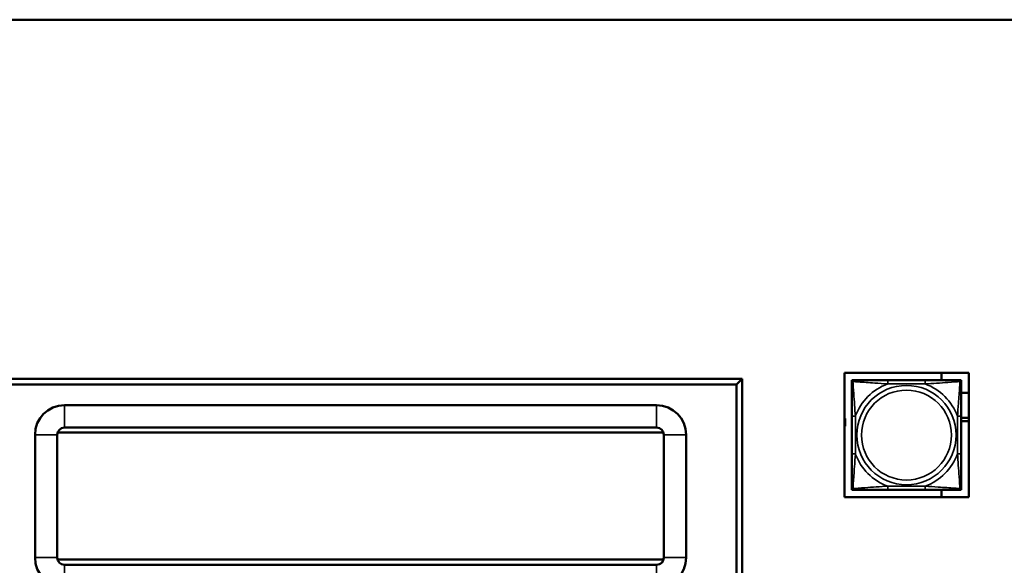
# Model space of a CAD drawing. Header units: inches. Extents: x 3.3 to 44.7, y 1.4 to 39.2.
# Tile 49 of 85: x 30.8 to 36.1, y 11 to 13.9. Entities that reach past the tile are written whole.
import ezdxf

# ---------------------------------------------------------------- set-up
doc = ezdxf.new("R2010")
doc.units = ezdxf.units.IN
doc.header["$MEASUREMENT"] = 0
doc.layers.add('Visible (ANSI)', color=7, linetype='Continuous', lineweight=50)
doc.layers.add('Visible Narrow (ANSI)', color=7, linetype='Continuous', lineweight=35)

msp = doc.modelspace()

# ---------------------------------------------------------------- linework, layer by layer
at = {"layer": 'Visible (ANSI)'}
for p, q in [((43.6796, 13.9286), (20.9807, 13.9286)), ((35.2399, 12.0235), (35.9105, 12.0235)), ((35.2399, 11.3529), (35.2399, 12.0235)), ((35.7645, 12.0235), (35.7645, 11.9836)), ((35.9105, 12.0235), (35.9105, 11.3529)), ((34.6892, 11.9918), (30.5674, 11.9918)), ((30.5974, 11.9618), (34.6592, 11.9618)), ((34.6592, 11.9618), (34.6892, 11.9918)), ((34.6592, 11.9618), (34.6592, 10.7418)), ((34.6892, 10.7118), (34.6892, 11.9918)), ((35.2795, 11.9836), (35.2854, 11.9836)), ((35.2795, 11.9777), (35.2795, 11.9836)), ((35.2795, 11.9718), (35.2795, 11.9777)), ((35.2854, 11.9836), (35.2913, 11.9836)), ((35.676, 11.9836), (35.4737, 11.9836)), ((35.8583, 11.9836), (35.8642, 11.9836)), ((35.8642, 11.9836), (35.8701, 11.9836)), ((35.8701, 11.9836), (35.8701, 11.9777)), ((35.8701, 11.9777), (35.8701, 11.9718)), ((35.9105, 11.9157), (35.8701, 11.9157)), ((34.2277, 11.8487), (31.0352, 11.8487)), ((35.2795, 11.7895), (35.2795, 11.5872)), ((35.8701, 11.5872), (35.8701, 11.7895)), ((35.2399, 11.7775), (35.2435, 11.7775)), ((35.2435, 11.7355), (35.2399, 11.7355)), ((35.2435, 11.7775), (35.2435, 11.7355)), ((35.8701, 11.7804), (35.9105, 11.7804)), ((35.9105, 11.764), (35.8701, 11.764)), ((30.8765, 11.6899), (30.8765, 11.0275)), ((30.9965, 11.0275), (30.9965, 11.6899)), ((31, 11.7013), (34.2648, 11.7013)), ((31.0352, 11.7287), (34.2277, 11.7287)), ((34.2665, 11.6899), (34.2665, 11.0275)), ((34.3865, 11.0275), (34.3865, 11.6899)), ((35.2795, 11.399), (35.2795, 11.4049)), ((35.2795, 11.3931), (35.2795, 11.399)), ((35.2854, 11.3931), (35.2795, 11.3931)), ((35.2913, 11.3931), (35.2854, 11.3931)), ((35.4737, 11.3931), (35.676, 11.3931)), ((35.7645, 11.3931), (35.7645, 11.3529)), ((35.8642, 11.3931), (35.8583, 11.3931)), ((35.8701, 11.3931), (35.8642, 11.3931)), ((35.8701, 11.4049), (35.8701, 11.399)), ((35.8701, 11.399), (35.8701, 11.3931)), ((35.9105, 11.3529), (35.2399, 11.3529)), ((34.265, 11.017), (31, 11.017)), ((34.2277, 10.9887), (31.0352, 10.9887))]:
    msp.add_line(p, q, dxfattribs=at)
for centre, radius, start, end in [((35.2854, 11.9777), 0.00591, 90, 180), ((35.2913, 11.9718), 0.0118, 90, 180), ((35.8583, 11.9718), 0.0118, 0, 90), ((35.8642, 11.9777), 0.00591, 0, 90), ((31.0352, 11.6899), 0.1588, 90, 180), ((34.2277, 11.6899), 0.1588, 0, 90), ((31.0352, 11.6899), 0.0388, 90, 180), ((31, 11.5763), 0.125, 90, 90.8484), ((34.2277, 11.6899), 0.0388, 0, 90), ((35.2913, 11.4049), 0.0118, 180, 270), ((35.2854, 11.399), 0.00591, 180, 270), ((35.8583, 11.4049), 0.0118, 270, 0), ((35.8642, 11.399), 0.00591, 270, 0), ((31.0352, 11.0275), 0.1588, 180, 270), ((31.0352, 11.0275), 0.0388, 180, 270), ((31, 11.142), 0.125, 269.0322, 270), ((34.2277, 11.0275), 0.1588, 270, 0), ((34.2277, 11.0275), 0.0388, 270, 0), ((34.265, 11.142), 0.125, 270, 270.0302)]:
    msp.add_arc(centre, radius, start, end, dxfattribs=at)
for points, knots in [([(35.2795, 11.9718), (35.2795, 11.9661), (35.2795, 11.9536), (35.2795, 11.9384), (35.2795, 11.9149), (35.2795, 11.8858), (35.2795, 11.8567), (35.2795, 11.8346), (35.2795, 11.8119), (35.2795, 11.7895)], [-0.7968224, -0.7968224, -0.7968224, -0.7968224, -0.6514613, -0.6514613, -0.6514613, -0.427691, -0.427691, -0.427691, -0.2569517, -0.2569517, -0.2569517, -0.2569517]), ([(35.4737, 11.9836), (35.45, 11.9836), (35.426, 11.9836), (35.4026, 11.9836), (35.372, 11.9836), (35.3411, 11.9836), (35.3178, 11.9836), (35.3058, 11.9836), (35.2962, 11.9836), (35.2913, 11.9836)], [0.2569537, 0.2569537, 0.2569537, 0.2569537, 0.4371919, 0.4371919, 0.4371919, 0.6739428, 0.6739428, 0.6739428, 0.7963818, 0.7963818, 0.7963818, 0.7963818]), ([(35.8583, 11.9836), (35.8525, 11.9836), (35.84, 11.9836), (35.8248, 11.9836), (35.8014, 11.9836), (35.7723, 11.9836), (35.7432, 11.9836), (35.721, 11.9836), (35.6984, 11.9836), (35.676, 11.9836)], [-0.7968224, -0.7968224, -0.7968224, -0.7968224, -0.6514613, -0.6514613, -0.6514613, -0.427691, -0.427691, -0.427691, -0.2569517, -0.2569517, -0.2569517, -0.2569517]), ([(35.8701, 11.7895), (35.8701, 11.8132), (35.8701, 11.8371), (35.8701, 11.8605), (35.8701, 11.8912), (35.8701, 11.9221), (35.8701, 11.9453), (35.8701, 11.9573), (35.8701, 11.967), (35.8701, 11.9718)], [0.2569537, 0.2569537, 0.2569537, 0.2569537, 0.4371919, 0.4371919, 0.4371919, 0.6739428, 0.6739428, 0.6739428, 0.7963818, 0.7963818, 0.7963818, 0.7963818]), ([(35.2795, 11.5872), (35.2795, 11.5635), (35.2795, 11.5396), (35.2795, 11.5162), (35.2795, 11.4855), (35.2795, 11.4546), (35.2795, 11.4314), (35.2795, 11.4194), (35.2795, 11.4097), (35.2795, 11.4049)], [0.2569537, 0.2569537, 0.2569537, 0.2569537, 0.4371919, 0.4371919, 0.4371919, 0.6739428, 0.6739428, 0.6739428, 0.7963818, 0.7963818, 0.7963818, 0.7963818]), ([(35.8701, 11.4049), (35.8701, 11.4106), (35.8701, 11.4231), (35.8701, 11.4383), (35.8701, 11.4618), (35.8701, 11.4909), (35.8701, 11.52), (35.8701, 11.5421), (35.8701, 11.5648), (35.8701, 11.5872)], [-0.7968224, -0.7968224, -0.7968224, -0.7968224, -0.6514613, -0.6514613, -0.6514613, -0.427691, -0.427691, -0.427691, -0.2569517, -0.2569517, -0.2569517, -0.2569517]), ([(35.2913, 11.3931), (35.2971, 11.3931), (35.3096, 11.3931), (35.3248, 11.3931), (35.3482, 11.3931), (35.3773, 11.3931), (35.4064, 11.3931), (35.4286, 11.3931), (35.4512, 11.3931), (35.4737, 11.3931)], [-0.7968224, -0.7968224, -0.7968224, -0.7968224, -0.6514613, -0.6514613, -0.6514613, -0.427691, -0.427691, -0.427691, -0.2569517, -0.2569517, -0.2569517, -0.2569517]), ([(35.676, 11.3931), (35.6996, 11.3931), (35.7236, 11.3931), (35.747, 11.3931), (35.7777, 11.3931), (35.8085, 11.3931), (35.8318, 11.3931), (35.8438, 11.3931), (35.8534, 11.3931), (35.8583, 11.3931)], [0.2569537, 0.2569537, 0.2569537, 0.2569537, 0.4371919, 0.4371919, 0.4371919, 0.6739428, 0.6739428, 0.6739428, 0.7963818, 0.7963818, 0.7963818, 0.7963818])]:
    msp.add_open_spline(points, degree=3, knots=knots, dxfattribs=at)
at = {"layer": 'Visible Narrow (ANSI)'}
for p, q in [((35.4737, 11.9836), (35.4737, 11.9639)), ((35.4737, 11.9639), (35.676, 11.9639)), ((35.676, 11.9836), (35.676, 11.9639)), ((31.0352, 11.8487), (31.0352, 11.7287)), ((34.2277, 11.7287), (34.2277, 11.8487)), ((35.2795, 11.7895), (35.2992, 11.7895)), ((35.2992, 11.5872), (35.2992, 11.7895)), ((35.8504, 11.7895), (35.8504, 11.5872)), ((35.8701, 11.7895), (35.8504, 11.7895)), ((30.8765, 11.6899), (30.9965, 11.6899)), ((34.2665, 11.6899), (34.3865, 11.6899)), ((35.2795, 11.5872), (35.2992, 11.5872)), ((35.8701, 11.5872), (35.8504, 11.5872)), ((35.676, 11.4128), (35.4737, 11.4128)), ((35.4737, 11.3931), (35.4737, 11.4128)), ((35.676, 11.3931), (35.676, 11.4128)), ((30.8765, 11.0275), (30.9965, 11.0275)), ((31.0352, 10.8687), (31.0352, 10.9887)), ((34.2277, 10.9887), (34.2277, 10.8687)), ((34.2665, 11.0275), (34.3865, 11.0275))]:
    msp.add_line(p, q, dxfattribs=at)
for radius in [0.2678, 0.2424]:
    msp.add_circle((35.5748, 11.6883), radius, dxfattribs=at)
for start, end in [(110.1547, 159.8453), (20.1547, 69.8453), (200.1547, 249.8453), (290.1547, 339.8453)]:
    msp.add_arc((35.5748, 11.6883), 0.2936, start, end, dxfattribs=at)
for points, knots in [([(35.2795, 11.9718), (35.2795, 11.9723), (35.2796, 11.9729), (35.2799, 11.9737), (35.28, 11.9741), (35.2804, 11.9747), (35.2806, 11.9749), (35.2809, 11.9752), (35.281, 11.9753), (35.2814, 11.9757), (35.2818, 11.9759), (35.2827, 11.9763), (35.2833, 11.9765), (35.2848, 11.9767), (35.2855, 11.9768), (35.2864, 11.9768)], [-0.0532704, -0.0532704, -0.0532704, -0.0532704, -0.04377373, -0.04377373, -0.03521335, -0.03521335, -0.02986312, -0.02986312, -0.02651922, -0.02651922, -0.01983142, -0.01983142, -0.00913095, -0.00913095, 0.00023197, 0.00023197, 0.00023197, 0.00023197]), ([(35.2864, 11.9768), (35.2864, 11.9776), (35.2864, 11.9784), (35.2866, 11.9798), (35.2868, 11.9805), (35.2873, 11.9814), (35.2875, 11.9817), (35.2878, 11.9821), (35.2879, 11.9823), (35.2882, 11.9826), (35.2885, 11.9827), (35.289, 11.9831), (35.2894, 11.9833), (35.2903, 11.9836), (35.2908, 11.9836), (35.2913, 11.9836)], [-0.00023197, -0.00023197, -0.00023197, -0.00023197, 0.00913095, 0.00913095, 0.01983142, 0.01983142, 0.02651922, 0.02651922, 0.02986312, 0.02986312, 0.03521335, 0.03521335, 0.04377373, 0.04377373, 0.0532704, 0.0532704, 0.0532704, 0.0532704]), ([(35.2864, 11.9768), (35.294, 11.9763), (35.304, 11.9756), (35.3411, 11.9732), (35.3728, 11.9709), (35.4271, 11.967), (35.4503, 11.9653), (35.4737, 11.9639)], [-0.7478145, -0.7478145, -0.7478145, -0.7478145, -0.6493253, -0.6493253, -0.427691, -0.427691, -0.2569537, -0.2569537, -0.2569537, -0.2569537]), ([(35.2992, 11.7895), (35.2968, 11.83), (35.2935, 11.8723), (35.2889, 11.938), (35.2873, 11.9624), (35.2864, 11.9768)], [0.2569517, 0.2569517, 0.2569517, 0.2569517, 0.5559983, 0.5559983, 0.7482818, 0.7482818, 0.7482818, 0.7482818]), ([(35.676, 11.9639), (35.7164, 11.9663), (35.7588, 11.9696), (35.8244, 11.9742), (35.8489, 11.9759), (35.8632, 11.9768)], [0.2569517, 0.2569517, 0.2569517, 0.2569517, 0.5559983, 0.5559983, 0.7482818, 0.7482818, 0.7482818, 0.7482818]), ([(35.8632, 11.9768), (35.8627, 11.9691), (35.8621, 11.9591), (35.8596, 11.9221), (35.8573, 11.8904), (35.8534, 11.8361), (35.8518, 11.8129), (35.8504, 11.7895)], [-0.7478145, -0.7478145, -0.7478145, -0.7478145, -0.6493253, -0.6493253, -0.427691, -0.427691, -0.2569537, -0.2569537, -0.2569537, -0.2569537]), ([(35.8583, 11.9836), (35.8588, 11.9836), (35.8593, 11.9836), (35.8602, 11.9833), (35.8606, 11.9831), (35.8612, 11.9827), (35.8614, 11.9826), (35.8617, 11.9823), (35.8618, 11.9821), (35.8621, 11.9817), (35.8623, 11.9814), (35.8628, 11.9805), (35.863, 11.9798), (35.8632, 11.9784), (35.8632, 11.9776), (35.8632, 11.9768)], [-0.0532704, -0.0532704, -0.0532704, -0.0532704, -0.04377373, -0.04377373, -0.03521335, -0.03521335, -0.02986312, -0.02986312, -0.02651922, -0.02651922, -0.01983142, -0.01983142, -0.00913095, -0.00913095, 0.00023197, 0.00023197, 0.00023197, 0.00023197]), ([(35.8632, 11.9768), (35.8641, 11.9768), (35.8648, 11.9767), (35.8663, 11.9765), (35.8669, 11.9763), (35.8679, 11.9759), (35.8682, 11.9757), (35.8686, 11.9753), (35.8687, 11.9752), (35.869, 11.9749), (35.8692, 11.9747), (35.8696, 11.9741), (35.8698, 11.9737), (35.87, 11.9729), (35.8701, 11.9723), (35.8701, 11.9718)], [-0.00023197, -0.00023197, -0.00023197, -0.00023197, 0.00913095, 0.00913095, 0.01983142, 0.01983142, 0.02651922, 0.02651922, 0.02986312, 0.02986312, 0.03521335, 0.03521335, 0.04377373, 0.04377373, 0.0532704, 0.0532704, 0.0532704, 0.0532704]), ([(35.2864, 11.3999), (35.2869, 11.4076), (35.2875, 11.4176), (35.29, 11.4546), (35.2923, 11.4863), (35.2962, 11.5406), (35.2978, 11.5638), (35.2992, 11.5872)], [-0.7478145, -0.7478145, -0.7478145, -0.7478145, -0.6493253, -0.6493253, -0.427691, -0.427691, -0.2569537, -0.2569537, -0.2569537, -0.2569537]), ([(35.8504, 11.5872), (35.8528, 11.5467), (35.8561, 11.5044), (35.8607, 11.4387), (35.8623, 11.4143), (35.8632, 11.3999)], [0.2569517, 0.2569517, 0.2569517, 0.2569517, 0.5559983, 0.5559983, 0.7482818, 0.7482818, 0.7482818, 0.7482818]), ([(35.2864, 11.3999), (35.2855, 11.3999), (35.2848, 11.4), (35.2833, 11.4002), (35.2827, 11.4004), (35.2818, 11.4008), (35.2814, 11.401), (35.281, 11.4014), (35.2809, 11.4015), (35.2806, 11.4018), (35.2804, 11.402), (35.28, 11.4026), (35.2799, 11.403), (35.2796, 11.4038), (35.2795, 11.4044), (35.2795, 11.4049)], [-0.00023197, -0.00023197, -0.00023197, -0.00023197, 0.00913095, 0.00913095, 0.01983142, 0.01983142, 0.02651922, 0.02651922, 0.02986312, 0.02986312, 0.03521335, 0.03521335, 0.04377373, 0.04377373, 0.0532704, 0.0532704, 0.0532704, 0.0532704]), ([(35.4737, 11.4128), (35.4332, 11.4104), (35.3908, 11.4071), (35.3252, 11.4025), (35.3007, 11.4008), (35.2864, 11.3999)], [0.2569517, 0.2569517, 0.2569517, 0.2569517, 0.5559983, 0.5559983, 0.7482818, 0.7482818, 0.7482818, 0.7482818]), ([(35.2913, 11.3931), (35.2908, 11.3931), (35.2903, 11.3931), (35.2894, 11.3934), (35.289, 11.3936), (35.2885, 11.394), (35.2882, 11.3941), (35.2879, 11.3944), (35.2878, 11.3946), (35.2875, 11.395), (35.2873, 11.3953), (35.2868, 11.3962), (35.2866, 11.3969), (35.2864, 11.3983), (35.2864, 11.3991), (35.2864, 11.3999)], [-0.0532704, -0.0532704, -0.0532704, -0.0532704, -0.04377373, -0.04377373, -0.03521335, -0.03521335, -0.02986312, -0.02986312, -0.02651922, -0.02651922, -0.01983142, -0.01983142, -0.00913095, -0.00913095, 0.00023197, 0.00023197, 0.00023197, 0.00023197]), ([(35.8632, 11.3999), (35.8556, 11.4004), (35.8456, 11.4011), (35.8085, 11.4035), (35.7768, 11.4058), (35.7226, 11.4097), (35.6993, 11.4114), (35.676, 11.4128)], [-0.7478145, -0.7478145, -0.7478145, -0.7478145, -0.6493253, -0.6493253, -0.427691, -0.427691, -0.2569537, -0.2569537, -0.2569537, -0.2569537]), ([(35.8632, 11.3999), (35.8632, 11.3991), (35.8632, 11.3983), (35.863, 11.3969), (35.8628, 11.3962), (35.8623, 11.3953), (35.8621, 11.395), (35.8618, 11.3946), (35.8617, 11.3944), (35.8614, 11.3941), (35.8612, 11.394), (35.8606, 11.3936), (35.8602, 11.3934), (35.8593, 11.3931), (35.8588, 11.3931), (35.8583, 11.3931)], [-0.00023197, -0.00023197, -0.00023197, -0.00023197, 0.00913095, 0.00913095, 0.01983142, 0.01983142, 0.02651922, 0.02651922, 0.02986312, 0.02986312, 0.03521335, 0.03521335, 0.04377373, 0.04377373, 0.0532704, 0.0532704, 0.0532704, 0.0532704]), ([(35.8701, 11.4049), (35.8701, 11.4044), (35.87, 11.4038), (35.8698, 11.403), (35.8696, 11.4026), (35.8692, 11.402), (35.869, 11.4018), (35.8687, 11.4015), (35.8686, 11.4014), (35.8682, 11.401), (35.8679, 11.4008), (35.8669, 11.4004), (35.8663, 11.4002), (35.8648, 11.4), (35.8641, 11.3999), (35.8632, 11.3999)], [-0.0532704, -0.0532704, -0.0532704, -0.0532704, -0.04377373, -0.04377373, -0.03521335, -0.03521335, -0.02986312, -0.02986312, -0.02651922, -0.02651922, -0.01983142, -0.01983142, -0.00913095, -0.00913095, 0.00023197, 0.00023197, 0.00023197, 0.00023197])]:
    msp.add_open_spline(points, degree=3, knots=knots, dxfattribs=at)

doc.saveas('drawing.dxf')
